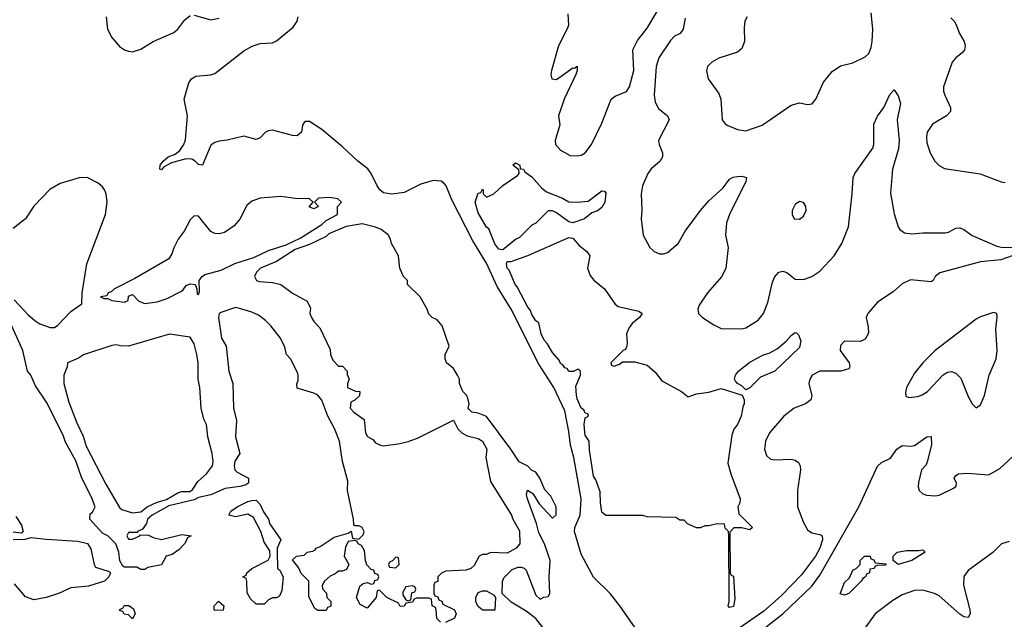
# Model space of a CAD drawing. Header units: inches. Extents: x 2001573 to 2220545, y 644482 to 846830.
# Tile 25 of 256: x 2011981 to 2016766, y 686004 to 688917. Entities that reach past the tile are written whole.
import ezdxf

# ---------------------------------------------------------------- set-up
doc = ezdxf.new("R2010")
doc.units = ezdxf.units.IN
doc.header["$MEASUREMENT"] = 0
doc.layers.add('C0618', color=7, linetype='Continuous')

msp = doc.modelspace()

# ---------------------------------------------------------------- linework, layer by layer
at = {"layer": 'C0618', "color": 5}
for points, elevation in [([(2012402, 688930), (2012408.9, 688870), (2012430, 688830.5), (2012466.5, 688786.5), (2012490, 688770.3), (2012510, 688763.1), (2012530, 688760.9), (2012570, 688772.9), (2012630, 688810.2), (2012730, 688854), (2012750, 688870.4), (2012783.8, 688916.2), (2012810, 688936.4)], 260), ([(2014994.9, 685930), (2014897.3, 686070), (2014850, 686129.8), (2014770, 686208.3), (2014710, 686319.8), (2014677.8, 686430), (2014679.2, 686450), (2014704.2, 686510), (2014709.4, 686590), (2014674.3, 686790), (2014657.8, 686850), (2014650, 686916.9), (2014630, 687017.4), (2014576.9, 687130), (2014503.6, 687243.6), (2014370, 687510.5), (2014301.3, 687621.3), (2014250, 687733.6), (2014182.8, 687842.8), (2014081.4, 688041.4), (2014053.7, 688110), (2014042.4, 688122.4), (2014030, 688131.9), (2013990, 688135.5), (2013930, 688117.4), (2013850, 688077.5), (2013790, 688068.9), (2013750, 688075.3), (2013732.2, 688090), (2013718.4, 688110), (2013689.4, 688170), (2013672.9, 688192.9), (2013624.2, 688230), (2013550, 688299.8), (2013450, 688383), (2013390, 688421.6), (2013370, 688422), (2013363.4, 688416.6), (2013355.8, 688404.2), (2013350.2, 688369.8), (2013330, 688352.6), (2013306.6, 688353.4), (2013210, 688379.8), (2013190, 688377.2), (2013176.4, 688370), (2013150, 688343), (2013130, 688334), (2013070, 688351.7), (2012990, 688331.1), (2012950, 688326.5), (2012930, 688320.3), (2012910, 688306.9), (2012870, 688209.6), (2012850, 688212.8), (2012834, 688230), (2012818.7, 688238.7), (2012790, 688240.5), (2012719.4, 688220.6), (2012680.2, 688199.8), (2012670, 688187.8), (2012662, 688190), (2012664.2, 688210), (2012678, 688230), (2012703.6, 688250), (2012736.4, 688263.6), (2012759.2, 688280.8), (2012779.5, 688310), (2012786.8, 688333.2), (2012796.4, 688450), (2012781.5, 688530), (2012803.1, 688610), (2012816.8, 688630), (2012838.2, 688641.8), (2012910, 688648.1), (2012930, 688655), (2013070, 688764.7), (2013111.1, 688788.9), (2013150, 688801), (2013210, 688803.9), (2013230, 688814), (2013310, 688880.3), (2013329.8, 688910), (2013334.6, 688930)], 240), ([(2012830, 688939.5), (2012910, 688915.6), (2012950, 688924.6)], 260), ([(2014644.9, 688944.9), (2014647.8, 688890), (2014643.8, 688876.2), (2014599.7, 688790), (2014566, 688670), (2014563.2, 688650), (2014567.2, 688630), (2014590, 688626.5), (2014670, 688683.1), (2014678, 688682), (2014690.3, 688690.4), (2014690.2, 688670.2), (2014683.6, 688650), (2014627.3, 688530), (2014599, 688450), (2014606, 688406), (2014583.8, 688330), (2014585.6, 688310), (2014610, 688283.6), (2014657.2, 688257.2), (2014690, 688254.9), (2014710, 688259), (2014730, 688270.3), (2014759.7, 688310), (2014810, 688413.7), (2014856.2, 688530), (2014874.9, 688545.1), (2014930, 688567.2), (2014944.4, 688590), (2014966, 688670), (2014961, 688770), (2014983.7, 688816.3), (2015030, 688874.9), (2015081, 688959)], 240), ([(2015215.6, 688924.4), (2015204.9, 688870), (2015190.3, 688850), (2015163.8, 688836.2), (2015144.1, 688815.9), (2015087.9, 688732.1), (2015073.9, 688690), (2015064.7, 688550), (2015070, 688516), (2015085.3, 688485.3), (2015128.8, 688450), (2015137.4, 688430), (2015086, 688330), (2015088.8, 688310), (2015104.6, 688270), (2015104.6, 688250), (2015091.7, 688228.3), (2015050, 688192.2), (2015033.6, 688170), (2015008.5, 688110), (2015001.5, 688070), (2015004.9, 687990), (2015001.7, 687950), (2015010.4, 687870), (2015043, 687810), (2015064, 687790), (2015090, 687778.7), (2015110, 687778.9), (2015130, 687786.3), (2015181.5, 687830), (2015214.6, 687890), (2015290, 687989.1), (2015330, 688036.9), (2015399.8, 688100.2), (2015430, 688141.6), (2015448.6, 688151.4), (2015470, 688155.6), (2015490, 688157.4), (2015513, 688150), (2015510.3, 688130), (2015430.3, 687970), (2015416.5, 687930), (2015411.8, 687870), (2015424.7, 687810), (2015412.3, 687707.7), (2015392.1, 687667.9), (2015324.4, 687590), (2015283.8, 687530), (2015276.3, 687510), (2015280.7, 687490), (2015298.8, 687470), (2015353.9, 687433.9), (2015390, 687416.5), (2015490, 687415.8), (2015510, 687420.2), (2015570, 687457.8), (2015595.5, 687490), (2015617.4, 687542.6), (2015638.8, 687641.2), (2015650, 687665.3), (2015670, 687690.3), (2015690, 687695.6), (2015710, 687688.7), (2015750, 687655.8), (2015790, 687654.4), (2015830, 687668.7), (2015870, 687695.6), (2015938.7, 687770), (2015977.3, 687830), (2016008.2, 687910), (2016026.8, 688070), (2016030.8, 688150), (2016039.8, 688170), (2016127.2, 688292.8), (2016132.2, 688310), (2016131.2, 688410), (2016150, 688448), (2016181.3, 688490), (2016210, 688554), (2016230, 688576), (2016250, 688546.8), (2016261.1, 688510), (2016245.5, 688430), (2016255.9, 688330), (2016251.8, 688290), (2016222.1, 688190), (2016213.5, 688073.5), (2016230, 687974), (2016250, 687910.7), (2016258.3, 687898.3), (2016280.9, 687880.9), (2016316, 687876), (2016370, 687881.8), (2016478.4, 687881.6), (2016495.1, 687885), (2016530, 687903.7), (2016550, 687905.7), (2016570, 687898.3), (2016610, 687867.9), (2016730, 687816.5), (2016750, 687811.3), (2016818, 687810)], 240), ([(2015516.3, 688930), (2015505.5, 688910), (2015501.7, 688878.3), (2015503.6, 688810), (2015490, 688776.9), (2015470, 688759.2), (2015379.1, 688730), (2015344.9, 688710), (2015323.8, 688690), (2015318.4, 688670), (2015327, 688630), (2015378, 688558), (2015389.1, 688530), (2015395.8, 688430), (2015410, 688410.5), (2015422.8, 688402.8), (2015470, 688382.6), (2015510, 688376.4), (2015590, 688404.6), (2015730, 688501.5), (2015770, 688513.1), (2015810, 688504.9), (2015832.3, 688507.7), (2015849.6, 688530.4), (2015887.1, 688612.9), (2015930, 688664.9), (2015970, 688692), (2016030, 688707), (2016090, 688737), (2016107.7, 688752.3), (2016119.1, 688780.9), (2016123.5, 688810), (2016127.1, 688870), (2016119, 688950)], 260), ([(2016505.9, 688925.9), (2016522.6, 688910), (2016532.4, 688892.4), (2016549, 688850), (2016571.7, 688810), (2016575.6, 688790), (2016571.8, 688770), (2016562.8, 688757.2), (2016528.7, 688730), (2016513.4, 688710), (2016470.3, 688590), (2016470.3, 688570), (2016476.5, 688550), (2016504.9, 688490), (2016504.4, 688470), (2016485.5, 688450), (2016417.6, 688410), (2016391.8, 688370), (2016387.9, 688347.9), (2016390, 688318), (2016405.5, 688270), (2016428, 688230), (2016449, 688209), (2016474.6, 688194.6), (2016648.4, 688168.4), (2016750, 688128.5), (2016770, 688126.4)], 260), ([(2011955.4, 687555.4), (2012022.3, 687482.3), (2012054.8, 687454.8), (2012080.1, 687440.1), (2012130, 687421.1), (2012150, 687421.6), (2012167.5, 687432.5), (2012230, 687499.1), (2012283.1, 687536.9), (2012285.1, 687590), (2012308.2, 687730), (2012398.2, 687970), (2012406, 688030), (2012401.4, 688070), (2012393.7, 688090), (2012384.4, 688104.4), (2012362.7, 688122.7), (2012310, 688149.7), (2012270, 688148.5), (2012178.6, 688121.4), (2012127.4, 688092.6), (2012050, 688011.3), (2012009, 687950), (2011950, 687902.4)], 260), ([(2014542, 685942), (2014490, 686008), (2014443.1, 686043.1), (2014370, 686088), (2014326, 686130), (2014327.3, 686187.3), (2014334.6, 686205.4), (2014374.6, 686245.4), (2014403.1, 686256.9), (2014418, 686258), (2014432.7, 686252.7), (2014442, 686242), (2014490, 686122), (2014510, 686102), (2014528.4, 686111.6), (2014550, 686114), (2014558, 686130), (2014554, 686210), (2014559, 686290), (2014532.3, 686370), (2014504.1, 686424.1), (2014492.3, 686470), (2014449.2, 686590), (2014444, 686610), (2014448.9, 686631.1), (2014474.4, 686614.4), (2014505.5, 686565.5), (2014570, 686496), (2014589.1, 686510.9), (2014589, 686550), (2014562, 686602), (2014532.5, 686632.5), (2014509.1, 686689.1), (2014490, 686718), (2014469.1, 686729.1), (2014450, 686748), (2014408.7, 686768.7), (2014368.7, 686830), (2014249.5, 686989.5), (2014210, 687005.1), (2014178, 687010), (2014164.1, 687024.1), (2014161.2, 687030), (2014165.2, 687050), (2014158.6, 687078.6), (2014152.7, 687092.7), (2014135.3, 687110), (2014118, 687150), (2014118, 687170), (2014108.7, 687190), (2014090, 687222), (2014055.3, 687250), (2014048.7, 687270), (2014048.9, 687291.1), (2014068, 687330), (2014034, 687430), (2014010, 687458), (2013986, 687470), (2013970, 687486), (2013962, 687510), (2013928, 687570), (2013866, 687630), (2013866, 687650), (2013846, 687670), (2013828.9, 687708.9), (2013822, 687770), (2013789, 687830), (2013784, 687850), (2013772.1, 687872.1), (2013737.5, 687897.5), (2013710, 687909.3), (2013645.6, 687925.6), (2013567.3, 687912.7), (2013484, 687876), (2013470, 687864), (2013390, 687824), (2013319.8, 687800.2), (2013230, 687742), (2013151.1, 687708.9), (2013132, 687690), (2013122, 687670), (2013132, 687650), (2013145.2, 687645.2), (2013210, 687640.7), (2013250.8, 687630.8), (2013307.7, 687587.7), (2013378, 687550), (2013395.3, 687515.3), (2013391.3, 687490), (2013398.8, 687470), (2013410, 687451.3), (2013439.6, 687419.6), (2013490, 687314), (2013492, 687290), (2013503.6, 687263.6), (2013530, 687234), (2013550, 687234), (2013572, 687210), (2013572.7, 687192.7), (2013582, 687170), (2013574, 687150), (2013574, 687130), (2013612.7, 687112.7), (2013634, 687110), (2013632, 687090), (2013610, 687068), (2013590, 687058), (2013587.3, 687030), (2013604.7, 687010), (2013654.8, 686974.8), (2013662, 686910), (2013671.6, 686891.6), (2013696.9, 686876.9), (2013710, 686862), (2013734, 686850), (2013750, 686847.3), (2013830, 686858.4), (2013870, 686868.5), (2013915.3, 686884.7), (2014090, 686970.7), (2014110.7, 686930), (2014130.4, 686910.4), (2014155.2, 686895.2), (2014210, 686882.8), (2014231, 686870), (2014251.3, 686830), (2014246, 686790), (2014270, 686674), (2014371.3, 686510), (2014378, 686490), (2014410, 686434), (2014412, 686370), (2014394, 686350), (2014350, 686326), (2014270, 686328), (2014250, 686318), (2014230, 686318), (2014214, 686310), (2014190, 686266), (2014174, 686250), (2014150, 686242), (2014050, 686238), (2014031.6, 686228.4), (2014014, 686210), (2014012.7, 686187.3), (2013998, 686182), (2013994, 686170), (2013994, 686130), (2013998, 686118), (2014012.7, 686112.7), (2014018, 686098), (2014032.7, 686092.7), (2014038, 686078), (2014094, 686050), (2014102, 686030), (2014094, 686010), (2014050, 685988)], 260), ([(2016804, 687770), (2016749.2, 687750.8), (2016650, 687741.2), (2016452.4, 687687.6), (2016430.4, 687670), (2016419.5, 687650), (2016410, 687643.1), (2016310, 687653.5), (2016270, 687633.8), (2016225.9, 687594.1), (2016150, 687544.8), (2016103.6, 687490), (2016095.3, 687470), (2016105, 687425), (2016105.5, 687394.5), (2016090, 687364.7), (2016066.8, 687353.2), (2015990, 687354.3), (2015970, 687334.5), (2015967.9, 687310), (2016012.4, 687250), (2016016.1, 687230), (2016010, 687220.5), (2015972, 687210), (2015870.2, 687209.8), (2015832, 687190), (2015820.8, 687170), (2015816.9, 687150), (2015831.3, 687090), (2015825.5, 687070), (2015800.4, 687050), (2015744.4, 687030), (2015695.3, 686990), (2015624.4, 686910), (2015604.9, 686870), (2015600.8, 686830), (2015610, 686800.5), (2015630, 686782), (2015650, 686778.9), (2015730, 686781.3), (2015750, 686776.5), (2015765.5, 686765.5), (2015773.4, 686750), (2015775.3, 686730), (2015761.8, 686630), (2015761.3, 686550), (2015790, 686474), (2015810, 686439.3), (2015830, 686424.4), (2015870, 686416.3), (2015881, 686410), (2015882, 686390), (2015869.3, 686350), (2015848.2, 686310), (2015780.1, 686219.9), (2015682.4, 686117.6), (2015596.7, 686043.3), (2015454.7, 685945.3)], 240), ([(2014026, 685990), (2014008.4, 686008.4), (2014006, 686050), (2014002, 686062), (2013986, 686070), (2013982, 686102), (2013970, 686106), (2013910, 686106), (2013898, 686102), (2013890, 686088), (2013858, 686082), (2013850, 686068), (2013830, 686066), (2013822, 686082), (2013766, 686110), (2013730, 686146), (2013718, 686142), (2013714, 686110), (2013670, 686058), (2013636.4, 686076.4), (2013618, 686110), (2013634.6, 686165.4), (2013650, 686178), (2013670, 686182), (2013690, 686174), (2013702, 686178), (2013707.3, 686192.7), (2013722, 686198), (2013726, 686210), (2013722, 686222), (2013707.3, 686227.3), (2013702, 686242), (2013690, 686246), (2013669, 686269), (2013662, 686290), (2013657.2, 686337.2), (2013642, 686362), (2013626, 686370), (2013622, 686382), (2013610, 686386), (2013578, 686382), (2013564.9, 686355.1), (2013558.8, 686310), (2013581, 686270), (2013570, 686246), (2013550, 686238), (2013530, 686238), (2013514.8, 686225.2), (2013490, 686214), (2013462, 686190), (2013452, 686170), (2013452.7, 686152.7), (2013471.6, 686131.6), (2013474, 686110), (2013494, 686090), (2013492.7, 686067.3), (2013478, 686062), (2013470, 686046), (2013430, 686046), (2013416.4, 686056.4), (2013387.3, 686112.7), (2013386, 686190), (2013350, 686226), (2013336.4, 686256.4), (2013307.3, 686292.7), (2013326, 686310), (2013364, 686316), (2013378, 686330), (2013405.2, 686334.8), (2013418, 686342), (2013422, 686350), (2013442, 686358), (2013510, 686403), (2013578, 686422), (2013592, 686432), (2013598, 686398), (2013630, 686394), (2013650, 686414), (2013655.3, 686430), (2013646, 686450), (2013630, 686458), (2013610, 686458), (2013604.7, 686464.7), (2013603.7, 686490), (2013575.1, 686630), (2013575.3, 686675.3), (2013549.3, 686770.7), (2013535.1, 686870), (2013511.4, 686931.4), (2013479.3, 686990), (2013450, 687069), (2013430, 687092.7), (2013410, 687102.7), (2013330, 687126), (2013328.4, 687148.4), (2013335.3, 687164.7), (2013335.3, 687190), (2013330, 687206), (2013298, 687270), (2013278, 687290), (2013270, 687326), (2013248.9, 687368.9), (2013201.2, 687430), (2013176.1, 687456.1), (2013141.7, 687481.7), (2013110, 687496.2), (2013050, 687514), (2013030, 687518.4), (2012963.9, 687496.1), (2012951, 687490), (2012947.3, 687470), (2012962.8, 687370), (2012984.7, 687330), (2012998, 687210), (2013018, 687150), (2013021, 687030), (2013034.8, 686970), (2013030.6, 686890), (2013050.8, 686810), (2013027.7, 686772.3), (2013024, 686750), (2013026.8, 686730), (2013038.8, 686718.8), (2013094, 686690), (2013092.7, 686667.3), (2013082, 686658), (2013050.8, 686649.2), (2012980.4, 686639.6), (2012910, 686609.2), (2012850, 686595.3), (2012830, 686584), (2012705.5, 686554.5), (2012624.7, 686510), (2012602, 686490), (2012598, 686470), (2012578, 686442), (2012554, 686430), (2012554, 686426), (2012510, 686426), (2012502, 686410), (2012510, 686394), (2012530, 686394), (2012566, 686410), (2012566, 686414), (2012607.3, 686412.7), (2012630, 686401), (2012670, 686391), (2012770, 686416), (2012814, 686410), (2012798, 686402), (2012782, 686370), (2012756.9, 686343.1), (2012722, 686318), (2012694, 686310), (2012671.3, 686268.7), (2012603.6, 686256.4), (2012590, 686246), (2012570, 686246), (2012550, 686258), (2012490, 686258), (2012482, 686262), (2012468.7, 686288.7), (2012464, 686330), (2012448.7, 686370), (2012410, 686408.7), (2012383.1, 686423.1), (2012322, 686490), (2012324, 686516), (2012335.3, 686524.7), (2012348, 686550), (2012330, 686598), (2012284, 686690), (2012254.2, 686774.2), (2012204.5, 686864.5), (2012194.2, 686894.2), (2012114.2, 687054.2), (2012058.6, 687138.6), (2012035.3, 687190), (2012019, 687210), (2011996.2, 687310), (2011837.6, 687657.6)], 260), ([(2015535.5, 685910), (2015690.4, 686030), (2015830, 686165.1), (2015870, 686217.6), (2016059.1, 686550), (2016150, 686748.5), (2016170, 686765.3), (2016213.6, 686786.4), (2016244, 686830), (2016270, 686848.9), (2016310, 686845.3), (2016330, 686848), (2016390, 686890.3), (2016411.3, 686891.3), (2016412.2, 686852.2), (2016391.1, 686768.9), (2016385.8, 686754.2), (2016363.8, 686730), (2016348.9, 686668.9), (2016347.7, 686647.7), (2016353, 686630), (2016370, 686613), (2016387.5, 686607.5), (2016430, 686604), (2016450, 686607.8), (2016519.2, 686640.8), (2016532.7, 686650), (2016534.5, 686665.5), (2016522.4, 686690), (2016530, 686702), (2016544, 686710), (2016586.6, 686713.4), (2016690, 686706.4), (2016744, 686736), (2016826.7, 686813.3)], 240), ([(2011962.6, 686502.6), (2011990, 686461), (2011998, 686430), (2011990, 686422), (2011950, 686428)], 260), ([(2011950, 686392), (2012007.3, 686392.7), (2012038, 686402), (2012110, 686392.7), (2012263.6, 686383.6), (2012311.6, 686371.6), (2012326.4, 686346.4), (2012342.8, 686270), (2012350, 686258), (2012416, 686236), (2012422, 686230), (2012414, 686210), (2012394, 686190), (2012315.3, 686164.7), (2012230, 686157.2), (2012170.4, 686129.6), (2012110, 686109.2), (2012050, 686099), (2012010, 686113.2), (2011956.3, 686176.3)], 260), ([(2016790, 686382.4), (2016753, 686370), (2016710, 686328.5), (2016590, 686241.1), (2016568.6, 686211.4), (2016568.4, 686170), (2016599, 686050), (2016599.5, 686030), (2016590, 686012.3), (2016570, 686016.3), (2016550, 686029.7), (2016450, 686117.4), (2016427, 686130), (2016370, 686145.2), (2016330, 686143.2), (2016270, 686123.5), (2016223.9, 686096.1), (2016138.5, 686030), (2016080.3, 685950)], 240)]:
    msp.add_lwpolyline(points, dxfattribs=dict(at, elevation=elevation))
for points, elevation in [([(2014690, 688030.3), (2014744.5, 688035.5), (2014810, 688086), (2014823.6, 688083.6), (2014830, 688074), (2014825.5, 688030), (2014810, 688003.6), (2014790, 687988), (2014762, 687978), (2014726, 687950), (2014670, 687929.3), (2014650, 687934), (2014590, 687979), (2014570, 687988.7), (2014550, 687988), (2014490, 687928), (2014470, 687918), (2014410, 687858), (2014391.1, 687848.9), (2014330, 687798), (2014310, 687802.7), (2014290, 687827.3), (2014261.5, 687901.5), (2014250, 687909.4), (2014210, 687979), (2014195.3, 688030), (2014210, 688074), (2014222, 688078), (2014230, 688094), (2014234, 688090), (2014234, 688070), (2014250, 688054), (2014286, 688070), (2014330, 688112), (2014400.4, 688159.6), (2014408, 688170), (2014407.3, 688187.3), (2014378, 688210), (2014390, 688222), (2014411.3, 688210), (2014412.7, 688192.7), (2014430, 688191.3), (2014436.9, 688176.9), (2014470, 688153.4), (2014518.9, 688098.9), (2014541.3, 688081.3), (2014619.1, 688050), (2014650, 688032.2)], 220), ([(2013250, 688058.3), (2013150, 688049.7), (2013110, 688034.5), (2013086, 688014), (2013051.5, 687948.4), (2013023.9, 687916.1), (2012976.4, 687883.6), (2012950, 687876.9), (2012930, 687878.9), (2012910, 687887.6), (2012850, 687962), (2012830, 687964.5), (2012810, 687945.2), (2012781.3, 687890), (2012752, 687850), (2012730, 687809), (2012721.2, 687778.8), (2012705.7, 687754.3), (2012541.2, 687658.8), (2012442, 687610), (2012425.9, 687594.2), (2012411.3, 687590), (2012405.4, 687574.6), (2012374, 687570), (2012390, 687562), (2012410, 687562), (2012430, 687552), (2012490, 687544.7), (2012508, 687552), (2012510, 687574), (2012530, 687582), (2012561, 687550), (2012590, 687538.7), (2012650, 687545.7), (2012697.7, 687562.3), (2012763.9, 687596.1), (2012775.9, 687604.1), (2012790, 687626), (2012810, 687634), (2012834, 687630), (2012842, 687610), (2012843.6, 687583.6), (2012850, 687582), (2012854.6, 687594.6), (2012854, 687650), (2012868.7, 687670), (2012881.3, 687678.7), (2012960.1, 687699.9), (2013027.5, 687732.5), (2013118.6, 687761.4), (2013190, 687794.8), (2013276.5, 687823.5), (2013345.2, 687854.8), (2013450, 687922), (2013470, 687942), (2013526, 687970), (2013526, 688010), (2013546, 688030), (2013527.3, 688047.3), (2013487.1, 688052.9), (2013434, 688050), (2013414, 688030), (2013434, 688010), (2013410, 687998), (2013388.4, 688008.4), (2013408, 688030), (2013388.7, 688048.7), (2013333, 688047)], 260), ([(2015770, 688033.2), (2015750, 688019), (2015734.8, 687990), (2015734.8, 687970), (2015744.7, 687950), (2015770, 687947.3), (2015790, 687962.8), (2015802.7, 687990), (2015801.2, 688010), (2015790, 688028.7)], 260), ([(2014870, 687234), (2014896.4, 687243.6), (2014910, 687254), (2014970, 687254), (2015030, 687238), (2015070, 687204.7), (2015102, 687162), (2015198, 687110), (2015230, 687084.7), (2015270, 687098.8), (2015330, 687107.7), (2015390, 687124.9), (2015492.7, 687092.7), (2015502, 687070), (2015502, 687050), (2015496.9, 687043.1), (2015487.7, 686990), (2015470.3, 686950), (2015452.4, 686927.6), (2015441.5, 686898.5), (2015422.8, 686762.8), (2015436.4, 686710), (2015482.8, 686590), (2015481, 686570), (2015471, 686550), (2015476, 686516), (2015542, 686450), (2015530, 686438), (2015490, 686448.7), (2015452, 686448), (2015432.7, 686427.3), (2015434, 686230), (2015438, 686218), (2015450, 686214), (2015456.8, 686103.2), (2015450, 686066.6), (2015430, 686062), (2015424, 686070), (2015429, 686090), (2015427.3, 686407.3), (2015426, 686430), (2015410, 686446), (2015406, 686466), (2015370, 686468), (2015330, 686458), (2015310, 686458), (2015290, 686448), (2015270, 686448), (2015227.3, 686467.3), (2015210, 686486), (2015190, 686486), (2015170, 686498), (2015030, 686502), (2015010, 686508.7), (2014830, 686509), (2014810, 686524), (2014803.1, 686570), (2014802.5, 686622.5), (2014781.2, 686681.2), (2014770, 686699), (2014750, 686826), (2014749.5, 686869.5), (2014730, 686899), (2014727.2, 686912.8), (2014724.4, 686950), (2014730, 686982), (2014746, 686990), (2014742, 687002), (2014730, 687006), (2014722, 687022), (2014710, 687029.4), (2014690, 687075.3), (2014686.6, 687093.4), (2014684, 687136), (2014706, 687190), (2014706, 687210), (2014698, 687218), (2014690, 687218), (2014672, 687208), (2014650, 687208), (2014642, 687222), (2014630, 687225.2), (2014620.2, 687240.2), (2014610, 687246.6), (2014602.6, 687262.6), (2014570, 687299.3), (2014544.4, 687344.4), (2014530, 687359.5), (2014515.6, 687390), (2014503.7, 687443.7), (2014490, 687453.2), (2014470, 687484.5), (2014463.8, 687503.8), (2014450, 687520.7), (2014399.5, 687619.5), (2014389.7, 687630), (2014359.5, 687699.5), (2014350, 687709), (2014347, 687733), (2014350, 687742), (2014370, 687742), (2014450, 687771), (2014650, 687858), (2014670, 687855.5), (2014699.9, 687819.9), (2014737.3, 687790), (2014752.7, 687770), (2014740.5, 687710), (2014753.8, 687673.8), (2014771.8, 687651.8), (2014824, 687610), (2014875.6, 687535.6), (2014890, 687524), (2014990, 687500.7), (2015006, 687490), (2014993, 687470), (2014958.4, 687441.6), (2014941.3, 687418.7), (2014930.5, 687390), (2014934, 687346), (2014930, 687326), (2014924.7, 687315.3), (2014914, 687310), (2014854, 687250), (2014858, 687238)], 220), ([(2016714, 687494), (2016650, 687472.9), (2016630, 687462), (2016429.8, 687310.2), (2016370, 687250.4), (2016330, 687199.3), (2016290.9, 687130), (2016285.6, 687105.6), (2016287.3, 687087.3), (2016302, 687082), (2016346.4, 687086.4), (2016366.4, 687093.6), (2016392.8, 687110), (2016469.1, 687190.9), (2016490, 687204), (2016510, 687207.4), (2016530, 687200.3), (2016555.1, 687175.1), (2016590, 687086.8), (2016610, 687051), (2016630, 687031.3), (2016650, 687046), (2016669.6, 687090.4), (2016692.4, 687190), (2016727.1, 687270), (2016730.8, 687310), (2016725.1, 687414.9), (2016732.1, 687472.1), (2016729.3, 687489.3)], 260), ([(2015510, 687118), (2015490, 687138), (2015468.9, 687148.9), (2015460.2, 687160.2), (2015455.3, 687170), (2015459, 687190), (2015474, 687210), (2015525.2, 687250), (2015559, 687270), (2015599, 687290), (2015623.5, 687296.5), (2015662.3, 687317.7), (2015705.4, 687354.6), (2015730, 687382.8), (2015750, 687398), (2015756, 687396), (2015765.4, 687385.4), (2015776.9, 687356.9), (2015770, 687324), (2015650.5, 687210), (2015580.5, 687179.5), (2015530, 687128.7)], 220), ([(2012710, 687388.7), (2012510, 687331.2), (2012471.7, 687331.7), (2012450, 687337.2), (2012430, 687334), (2012290.9, 687289.1), (2012266.8, 687273.2), (2012214, 687250), (2012212, 687230), (2012196, 687190), (2012195.5, 687150), (2012219.5, 687059.5), (2012258.9, 686958.9), (2012290, 686894), (2012304.4, 686844.4), (2012400.3, 686660.3), (2012467.3, 686547.3), (2012477.3, 686537.3), (2012530, 686522), (2012570, 686526), (2012601.2, 686550), (2012650, 686573.4), (2012694.2, 686585.8), (2012750, 686617.6), (2012770, 686624.9), (2012810, 686624.7), (2012823.3, 686636.7), (2012847.3, 686672.7), (2012889.3, 686710), (2012919, 686750), (2012922, 686770), (2012917.2, 686810), (2012895.3, 686890), (2012888.7, 686950), (2012876.5, 686976.5), (2012864, 687030), (2012857.2, 687130), (2012848.7, 687170), (2012849, 687250), (2012842.7, 687290), (2012830, 687342), (2012810, 687374)], 260), ([(2013130, 686078), (2013103.1, 686103.1), (2013087.3, 686132.7), (2013086, 686190), (2013082, 686202), (2013066, 686210), (2013082, 686218), (2013086, 686230), (2013109.2, 686250.8), (2013188.4, 686291.6), (2013198, 686310), (2013196.4, 686336.4), (2013170, 686378), (2013154, 686430), (2013118, 686498), (2013090, 686514), (2013030, 686502), (2012998, 686510), (2013008, 686530), (2013038, 686550), (2013090, 686576), (2013110, 686581), (2013130, 686582), (2013150, 686562), (2013166.4, 686526.4), (2013190.7, 686490), (2013196, 686470), (2013250.4, 686390), (2013232, 686350), (2013232, 686330), (2013234, 686250), (2013243.6, 686243.6), (2013261, 686210), (2013255.3, 686144.7), (2013243.6, 686116.4), (2013230, 686108), (2013210, 686108), (2013190, 686098), (2013170, 686078)], 260), ([(2016250, 686269.6), (2016226, 686290), (2016226, 686310), (2016246, 686330), (2016290, 686338.8), (2016350, 686338), (2016370, 686342), (2016382, 686330), (2016316, 686290)], 220), ([(2013810, 686306), (2013792.7, 686287.3), (2013778, 686282), (2013774, 686270), (2013778, 686258), (2013810, 686254), (2013826, 686270), (2013822, 686302)], 260), ([(2015990, 686122), (2015968, 686128), (2015990, 686182), (2016014, 686206), (2016030, 686242), (2016046, 686250), (2016066, 686270), (2016066, 686290), (2016086, 686310), (2016114, 686310), (2016118, 686298), (2016132.7, 686292.7), (2016138, 686278), (2016192.7, 686272.7), (2016187.3, 686267.3), (2016150, 686266), (2016138, 686262), (2016134, 686250), (2016112.7, 686247.3), (2016111.3, 686230), (2016096, 686224), (2016090.8, 686210), (2016078, 686202), (2016070, 686189), (2016010, 686129.4)], 220), ([(2013890, 686166), (2013858, 686162), (2013843.6, 686136.4), (2013843.6, 686123.6), (2013858, 686098), (2013870, 686094), (2013882, 686098), (2013887.3, 686132.7), (2013902, 686138), (2013906, 686150), (2013902, 686162)], 260), ([(2014230, 686048), (2014207.3, 686067.3), (2014198, 686090), (2014198, 686110), (2014210, 686134), (2014230, 686142), (2014250, 686142), (2014283.6, 686123.6), (2014294, 686110), (2014290, 686048.7)], 260), ([(2012530, 686006), (2012510, 686026), (2012488.4, 686028.4), (2012482, 686042), (2012467.3, 686047.3), (2012470, 686054), (2012482, 686058), (2012488.4, 686071.6), (2012511.6, 686071.6), (2012535.3, 686055.3), (2012542, 686030)], 260), ([(2012930, 686046), (2012926, 686050), (2012926, 686070), (2012948, 686092), (2012974, 686070), (2012970, 686048)], 260)]:
    msp.add_lwpolyline(points, close=True, dxfattribs=dict(at, elevation=elevation))

doc.saveas('drawing.dxf')
